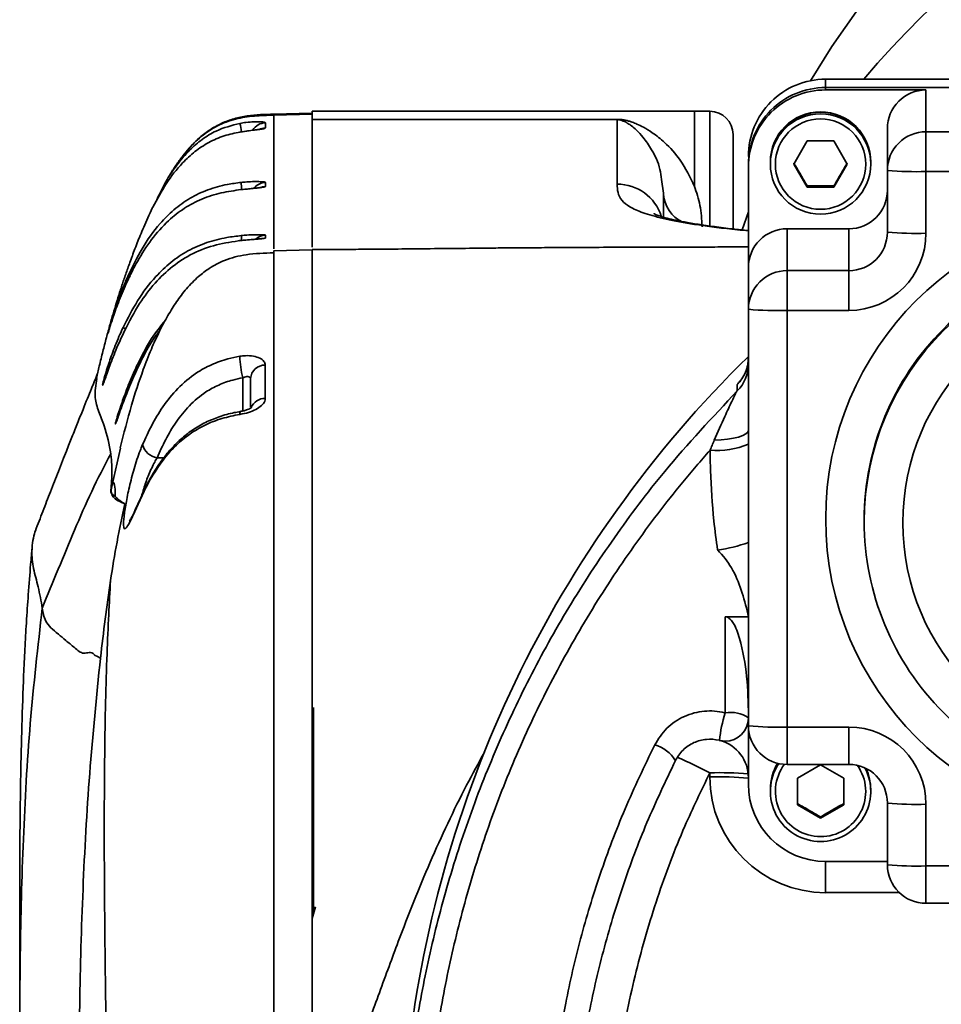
# Model space of a CAD drawing. Header units: millimetres. Extents: x -10540 to 6039, y -7467 to 6433.
# Tile 146 of 236: x -8328 to -8209, y 2178 to 2305. Entities that reach past the tile are written whole.
import ezdxf

# ---------------------------------------------------------------- set-up
doc = ezdxf.new("R2010")
doc.units = ezdxf.units.MM
doc.header["$LTSCALE"] = 8

msp = doc.modelspace()

# ---------------------------------------------------------------- linework, layer by layer
at = {"linetype": 'Continuous', "lineweight": 35}
for p, q in [((-8166.63, 2297.44), (-8223.65, 2297.44)), ((-8223.65, 2297.44), (-8223.65, 2296.36)), ((-8166.68, 2297.44), (-8223.65, 2297.44)), ((-8223.65, 2297.44), (-8223.65, 2297.44)), ((-8223.65, 2296.36), (-8223.65, 2296.05)), ((-8223.65, 2296.36), (-8143.65, 2296.36)), ((-8210.65, 2296.05), (-8223.65, 2296.05)), ((-8210.65, 2296.05), (-8210.65, 2290.63)), ((-8290.15, 2293.04), (-8295.2, 2292.91)), ((-8290.15, 2292.91), (-8295.15, 2292.78)), ((-8295.15, 2292.78), (-8295.15, 2292.78)), ((-8240.65, 2293.29), (-8290.15, 2293.29)), ((-8290.15, 2293.29), (-8290.15, 2292.23)), ((-8238.65, 2293.29), (-8240.65, 2293.29)), ((-8240.65, 2293.29), (-8240.65, 2283.56)), ((-8238.65, 2278.48), (-8238.65, 2293.29)), ((-8290.15, 2292.23), (-8250.65, 2292.23)), ((-8250.65, 2292.2), (-8290.15, 2292.2)), ((-8250.65, 2292.23), (-8250.65, 2292.2)), ((-8215.65, 2285.63), (-8215.65, 2291.05)), ((-8235.65, 2290.29), (-8235.65, 2278.14)), ((-8210.65, 2290.63), (-8210.65, 2285.48)), ((-8210.65, 2290.63), (-8156.65, 2290.63)), ((-8227.78, 2286.44), (-8226.04, 2289.44)), ((-8226.04, 2289.44), (-8222.58, 2289.44)), ((-8222.58, 2289.44), (-8220.85, 2286.44)), ((-8233.65, 2286.36), (-8233.65, 2286.06)), ((-8233.65, 2286.06), (-8233.65, 2273.06)), ((-8230.81, 2286.71), (-8230.81, 2286.68)), ((-8230.81, 2286.68), (-8230.81, 2286.46)), ((-8226.04, 2283.44), (-8227.78, 2286.44)), ((-8220.85, 2286.44), (-8222.58, 2283.44)), ((-8217.81, 2286.68), (-8217.81, 2286.71)), ((-8217.81, 2286.46), (-8217.81, 2286.68)), ((-8215.65, 2277.63), (-8215.65, 2285.63)), ((-8156.65, 2285.48), (-8210.65, 2285.48)), ((-8210.65, 2285.48), (-8210.65, 2277.48)), ((-8244.65, 2282.66), (-8244.92, 2284.44)), ((-8226.04, 2283.61), (-8226.04, 2283.44)), ((-8222.58, 2283.44), (-8226.04, 2283.44)), ((-8222.58, 2283.61), (-8222.58, 2283.44)), ((-8244.65, 2279.57), (-8244.65, 2282.66)), ((-8228.65, 2278.06), (-8220.65, 2278.06)), ((-8228.65, 2278.06), (-8228.65, 2272.64)), ((-8220.65, 2272.64), (-8220.65, 2278.06)), ((-8290.16, 2275.35), (-8295.2, 2275.22)), ((-8233.65, 2267.64), (-8233.65, 2273.06)), ((-8228.65, 2267.48), (-8228.65, 2272.64)), ((-8228.65, 2272.64), (-8220.65, 2272.64)), ((-8220.65, 2267.48), (-8220.65, 2272.64)), ((-8233.65, 2213.66), (-8233.65, 2267.64)), ((-8228.65, 2267.48), (-8228.65, 2213.51)), ((-8220.65, 2267.48), (-8228.65, 2267.48)), ((-8299.15, 2254.46), (-8299.15, 2258.76)), ((-8298.15, 2254.98), (-8298.15, 2258.66)), ((-8235.1, 2257.06), (-8235.1, 2257.87)), ((-8313.95, 2253.79), (-8313.95, 2253.78)), ((-8315.01, 2249.66), (-8316.09, 2244.91)), ((-8315.05, 2249.64), (-8315.05, 2249.65)), ((-8309.35, 2248.4), (-8310.26, 2248.4)), ((-8316.27, 2244.02), (-8316.09, 2244.91)), ((-8312.56, 2242.86), (-8313.02, 2241.83)), ((-8218.65, 2240.34), (-8218.65, 2240.13)), ((-8236.65, 2227.79), (-8233.65, 2227.79)), ((-8233.65, 2227.79), (-8233.72, 2228.18)), ((-8289.99, 2216.04), (-8290.15, 2215.44)), ((-8289.99, 2216.04), (-8289.99, 2189.29)), ((-8233.65, 2213.66), (-8233.65, 2206.09)), ((-8228.65, 2213.51), (-8220.65, 2213.51)), ((-8228.65, 2213.51), (-8228.65, 2208.66)), ((-8220.65, 2213.51), (-8220.65, 2208.66)), ((-8228.65, 2208.66), (-8228.65, 2208.67)), ((-8228.65, 2208.66), (-8220.65, 2208.66)), ((-8227.31, 2206.89), (-8224.31, 2208.62)), ((-8224.31, 2208.62), (-8221.31, 2206.89)), ((-8238.65, 2207.05), (-8238.65, 2207.59)), ((-8227.31, 2203.43), (-8227.31, 2206.89)), ((-8221.31, 2206.89), (-8221.31, 2203.43)), ((-8230.81, 2205.44), (-8230.81, 2205.4)), ((-8230.81, 2205.4), (-8230.81, 2205.18)), ((-8217.81, 2205.4), (-8217.81, 2205.44)), ((-8217.81, 2205.18), (-8217.81, 2205.4)), ((-8224.31, 2201.7), (-8227.31, 2203.43)), ((-8221.31, 2203.43), (-8224.31, 2201.7)), ((-8215.65, 2195.67), (-8215.65, 2203.67)), ((-8210.65, 2203.51), (-8210.65, 2195.52)), ((-8224.31, 2201.86), (-8224.31, 2201.7)), ((-8223.65, 2196.1), (-8215.65, 2196.1)), ((-8223.65, 2196.1), (-8223.65, 2192.06)), ((-8210.65, 2195.52), (-8156.65, 2195.52)), ((-8210.65, 2195.52), (-8210.65, 2190.67)), ((-8214.11, 2192.06), (-8223.65, 2192.06)), ((-8210.65, 2190.67), (-8156.65, 2190.67)), ((-8210.65, 2190.67), (-8210.65, 2190.67)), ((-8289.75, 2190.21), (-8290.15, 2188.69))]:
    msp.add_line(p, q, dxfattribs=at)
at = {"linetype": 'Continuous', "lineweight": 35, "flags": 128}
for points in [[(-8219.38, 2306.61), (-8222.85, 2301.66), (-8225.61, 2297.24)], [(-8296.22, 2283.53), (-8296.6, 2283.48), (-8296.92, 2283.38)], [(-8233.65, 2280.28), (-8233.66, 2280.26), (-8234.48, 2277.93)], [(-8296.22, 2276.86), (-8296.6, 2276.82), (-8296.65, 2276.8)], [(-8299.54, 2254.01), (-8299.53, 2254.22), (-8299.51, 2254.34), (-8299.48, 2254.39), (-8299.48, 2254.39)], [(-8233.65, 2251.94), (-8233.74, 2251.71), (-8233.98, 2251.48), (-8234.38, 2251.27), (-8234.92, 2251.08), (-8235.59, 2250.92), (-8236.35, 2250.8), (-8237.19, 2250.71), (-8238.08, 2250.66)], [(-8312.56, 2242.86), (-8312.56, 2242.84), (-8312.6, 2242.65)], [(-8317.6, 2222.45), (-8317.98, 2222.64), (-8318.36, 2222.84)]]:
    msp.add_lwpolyline(points, dxfattribs=at)
at = {"linetype": 'Continuous', "lineweight": 35}
for centre, radius in [((-8224.31, 2286.46), 6.5), ((-8224.31, 2286.44), 5.85), ((-8183.65, 2240.48), 39.99), ((-8183.65, 2239.98), 30)]:
    msp.add_circle(centre, radius, dxfattribs=at)
for centre, radius, start, end in [((-8129.78, 2222.49), 116.31, 96.9057, 139.8785), ((-8223.66, 2287.44), 10, 89.9864, 179.9864), ((-8223.66, 2286.36), 10, 89.9864, 179.9864), ((-8223.66, 2286.05), 10, 89.9864, 179.9864), ((-8210.65, 2291.05), 5, 89.9864, 179.9864), ((-8238.65, 2290.29), 3, 0, 90), ((-8224.31, 2286.71), 6.5, 89.988, 179.9848), ((-8224.31, 2286.68), 6.5, 0.0199, 179.9801), ((-8224.31, 2286.68), 6.5, 89.988, 179.9848), ((-8224.31, 2286.71), 6.5, 0.011, 90.0162), ((-8224.31, 2286.68), 6.5, 0.011, 90.0162), ((-8245.57, 2300.86), 54.72, 189.62, 190.772), ((-8296.15, 2289.8), 2, 92.0357, 148.1919), ((-8296.15, 2289.13), 2.01, 92.0269, 117.5078), ((-8210.65, 2285.63), 5, 89.9864, 179.9864), ((-8211.9, 2326.16), 40.7, 264.7115, 271.7584), ((-8239.21, 2289.94), 60.45, 185.5726, 186.4281), ((-8296.15, 2282.06), 2, 91.7978, 141.2954), ((-8250.65, 2277.85), 6, 17.7988, 90.0498), ((-8240.36, 2282.82), 4.3, 182.1549, 245.0822), ((-8220.65, 2283.06), 5, 269.9864, 359.9864), ((-8260.28, 2280.55), 39.22, 184.9194, 185.8466), ((-8296.15, 2275.23), 2, 91.7817, 131.1336), ((-8228.65, 2273.06), 5, 89.9864, 179.9864), ((-8220.65, 2277.63), 5, 269.9864, 359.9864), ((-8220.65, 2277.48), 10, 269.9864, 359.9864), ((-8211.9, 2318.16), 40.7, 264.7115, 271.7584), ((-8183.66, 2240.33), 34.99, 89.9859, 179.9868), ((-8183.65, 2240.11), 35, 0.0216, 179.9784), ((-8313.14, 2273.19), 1.48, 234.2822, 246.8524), ((-8228.65, 2267.64), 5, 89.9864, 179.9864), ((-8229.9, 2308.16), 40.7, 264.7115, 271.7584), ((-8313.69, 2266.62), 1.65, 233.8597, 245.3789), ((-8286.13, 2262.08), 13.44, 182.3027, 194.3205), ((-8128.75, 2154.45), 149.9, 134.4328, 174.269), ((-8238.65, 2260.58), 5, 315.1918, 359.9977), ((-8312.22, 2261.15), 1.14, 232.7313, 243.8187), ((-8296.29, 2258.53), 1.87, 88.5973, 175.8821), ((-8296.29, 2254.16), 1.93, 88.5557, 157.5059), ((-8309.9, 2250.69), 2.32, 194.8206, 260.9861), ((-8237.72, 2259.45), 10.13, 264.8459, 293.6913), ((-8183.66, 2240.14), 34.99, 180.0132, 270.0141), ((-8240.34, 2256.17), 19.91, 277.7862, 289.6299), ((-8221.31, 2210.25), 16.16, 161.647, 174.5822), ((-8235.94, 2211.44), 3.97, 54.8183, 100.3613), ((-8236.65, 2214.68), 3, 270, 0), ((-8228.65, 2213.66), 5, 180, 270), ((-8229.9, 2254.19), 40.7, 264.7115, 271.7584), ((-8220.65, 2203.51), 10, 0.0136, 90.0136), ((-8247, 2206.85), 4.51, 30.6696, 74.5479), ((-8236.65, 2214.68), 3, 255.4188, 270), ((-8238.65, 2206.94), 5, 0.009, 74.1544), ((-8272.24, 2143.09), 72.71, 62.4927, 66.1266), ((-8224.32, 2205.4), 6.49, 148.3869, 179.999), ((-8224.32, 2205.4), 6.49, 148.387, 179.9988), ((-8224.32, 2205.44), 6.49, 148.6638, 179.9989), ((-8224.31, 2205.18), 6.5, 146.3343, 270.0239), ((-8224.31, 2205.16), 5.85, 143.0227, 270.0232), ((-8224.31, 2205.16), 5.85, 269.9753, 35.3515), ((-8224.31, 2205.18), 6.5, 269.9787, 27.7989), ((-8220.65, 2203.67), 5, 0.0136, 90.0136), ((-8224.31, 2205.4), 6.49, 0.0003, 24.8883), ((-8224.31, 2205.4), 6.49, 0.0005, 24.8881), ((-8224.31, 2205.44), 6.49, 0.0005, 24.4989), ((-8237.49, 2159.87), 47.73, 85.4182, 91.3943), ((-8237.4, 2166.37), 40.7, 84.7115, 91.7584), ((-8223.66, 2207.05), 15, 180.0136, 270.0136), ((-8223.66, 2206.1), 10, 180.0136, 270.0136), ((-8211.9, 2244.19), 40.7, 264.7115, 271.7584), ((-8210.65, 2195.67), 5, 180, 270), ((-8211.9, 2236.2), 40.7, 264.7115, 271.7584)]:
    msp.add_arc(centre, radius, start, end, dxfattribs=at)
for points, knots in [([(-8307.06, 2287.29), (-8306.82, 2287.62), (-8306.08, 2288.62), (-8304.58, 2290.06), (-8302.5, 2291.47), (-8300.13, 2292.35), (-8297.65, 2292.72), (-8295.99, 2292.76), (-8295.15, 2292.78)], [0, 0, 0, 0, 0.088651, 0.27093, 0.453098, 0.635248, 0.817542, 1, 1, 1, 1]), ([(-8295.15, 2292.91), (-8296.3, 2292.88), (-8298.04, 2292.83), (-8300.3, 2292.36), (-8301.95, 2291.75), (-8303.45, 2290.9), (-8305.26, 2289.51), (-8306.32, 2288.24), (-8307.03, 2287.38)], [0, 0, 0, 0, 0.228345, 0.344039, 0.462783, 0.58763, 0.720255, 1, 1, 1, 1]), ([(-8295.15, 2292.78), (-8295.15, 2292.71), (-8295.15, 2292.55), (-8295.15, 2292.16), (-8295.15, 2291.68), (-8295.15, 2291.08), (-8295.15, 2290.39), (-8295.15, 2289.62), (-8295.15, 2288.78), (-8295.15, 2287.88), (-8295.15, 2286.94), (-8295.15, 2285.91), (-8295.15, 2284.82), (-8295.15, 2283.67), (-8295.15, 2282.52), (-8295.15, 2281.38), (-8295.15, 2280.13), (-8295.15, 2278.82), (-8295.15, 2277.49), (-8295.15, 2276.34), (-8295.15, 2275.71), (-8295.15, 2275.45)], [0, 0, 0, 0, 0.013767, 0.031466, 0.053158, 0.078853, 0.108521, 0.142095, 0.179471, 0.220517, 0.265076, 0.312966, 0.37031, 0.431273, 0.495532, 0.562743, 0.632555, 0.727308, 0.825088, 0.925085, 1, 1, 1, 1]), ([(-8290.15, 2292.91), (-8290.15, 2292.73), (-8290.15, 2292.35), (-8290.15, 2291.6), (-8290.15, 2290.86), (-8290.15, 2290.11), (-8290.15, 2289.4), (-8290.15, 2288.56), (-8290.15, 2287.62), (-8290.15, 2286.59), (-8290.15, 2285.03), (-8290.15, 2283.05), (-8290.15, 2280.64), (-8290.15, 2278.41), (-8290.15, 2276.7), (-8290.15, 2275.91), (-8290.15, 2275.67)], [0, 0, 0, 0, 0.031584, 0.063246, 0.097197, 0.128369, 0.160145, 0.191876, 0.241659, 0.291375, 0.340758, 0.475091, 0.610391, 0.770464, 0.930474, 1, 1, 1, 1]), ([(-8310.47, 2281.45), (-8310.05, 2282.37), (-8309.27, 2284.07), (-8307.74, 2286.34), (-8306.17, 2288.2), (-8304.45, 2289.68), (-8302.32, 2291), (-8300.58, 2291.45), (-8299.52, 2291.72)], [0, 0, 0, 0, 0.192681, 0.358559, 0.524163, 0.656622, 0.792635, 1, 1, 1, 1]), ([(-8299.52, 2291.72), (-8299.26, 2291.76), (-8298.64, 2291.87), (-8297.71, 2291.93), (-8296.88, 2291.93), (-8296.33, 2291.88), (-8296.26, 2291.82), (-8296.23, 2291.8)], [0, 0, 0, 0, 0.158822, 0.379421, 0.591069, 0.796782, 1, 1, 1, 1]), ([(-8296.22, 2291.13), (-8296.24, 2291.11), (-8296.28, 2291.06), (-8296.65, 2290.98), (-8297.38, 2290.88), (-8298.37, 2290.76), (-8299.11, 2290.65), (-8299.48, 2290.59)], [0, 0, 0, 0, 0.1330403, 0.3395042, 0.5504061, 0.7701639, 1, 1, 1, 1]), ([(-8296.23, 2291.8), (-8296.23, 2291.69), (-8296.23, 2291.47), (-8296.22, 2291.24), (-8296.22, 2291.13)], [0, 0, 0, 0, 0.499057, 1, 1, 1, 1]), ([(-8290.15, 2292.2), (-8290.15, 2290.83), (-8290.15, 2288.09), (-8290.15, 2284.19), (-8290.15, 2280.61), (-8290.15, 2277.66), (-8290.15, 2276.26), (-8290.15, 2275.67)], [0, 0, 0, 0, 0.185168, 0.370339, 0.601348, 0.832358, 1, 1, 1, 1]), ([(-8250.65, 2292.23), (-8250.62, 2292.23), (-8250.5, 2292.23), (-8250.29, 2292.22), (-8249.94, 2292.19), (-8249.57, 2292.12), (-8249.13, 2292.01), (-8248.64, 2291.85), (-8247.99, 2291.59), (-8247.11, 2291.16), (-8245.9, 2290.41), (-8244.26, 2289.08), (-8242.28, 2286.93), (-8241.22, 2284.74), (-8240.65, 2283.56)], [0, 0, 0, 0, 0.003073, 0.010371, 0.019445, 0.041945, 0.063756, 0.095889, 0.143837, 0.215858, 0.32408, 0.48553, 0.72252, 1, 1, 1, 1]), ([(-8250.65, 2283.85), (-8250.65, 2285.08), (-8250.65, 2287.54), (-8250.65, 2290.68), (-8250.65, 2292.16), (-8250.65, 2292.2)], [0, 0, 0, 0, 0.492825, 0.985699, 1, 1, 1, 1]), ([(-8244.92, 2284.44), (-8244.97, 2284.88), (-8245.14, 2286.39), (-8246.08, 2288.18), (-8247.16, 2289.8), (-8248.06, 2290.77), (-8248.72, 2291.34), (-8249.2, 2291.68), (-8249.55, 2291.88), (-8249.82, 2292.01), (-8250.06, 2292.1), (-8250.25, 2292.16), (-8250.43, 2292.19), (-8250.53, 2292.2), (-8250.6, 2292.2), (-8250.63, 2292.2), (-8250.65, 2292.2)], [0, 0, 0, 0, 0.113409, 0.382605, 0.589309, 0.73011, 0.824185, 0.886368, 0.927289, 0.954198, 0.971896, 0.988817, 0.99463, 0.997053, 0.998531, 1, 1, 1, 1]), ([(-8299.48, 2290.59), (-8300.18, 2290.45), (-8301.6, 2290.16), (-8303.59, 2289.29), (-8305.4, 2288.09), (-8307.29, 2286.34), (-8309.16, 2283.93), (-8310.25, 2281.91), (-8310.8, 2280.88)], [0, 0, 0, 0, 0.13753, 0.278754, 0.415621, 0.556225, 0.77552, 1, 1, 1, 1]), ([(-8296.86, 2290.98), (-8296.86, 2290.98), (-8296.85, 2290.98), (-8296.92, 2290.96), (-8297.14, 2290.92), (-8297.6, 2290.86), (-8298.33, 2290.77), (-8299.03, 2290.67), (-8299.45, 2290.6), (-8299.55, 2290.58)], [0, 0, 0, 0, 0.019542, 0.1052, 0.234265, 0.410601, 0.650284, 0.914041, 1, 1, 1, 1]), ([(-8307.06, 2287.36), (-8307.35, 2286.95), (-8307.97, 2286.09), (-8308.49, 2285.25), (-8308.74, 2284.79), (-8308.75, 2284.79)], [0, 0, 0, 0, 0.473968, 0.996423, 1, 1, 1, 1]), ([(-8227.78, 2286.6), (-8227.47, 2286.07), (-8226.89, 2285.08), (-8226.31, 2284.07), (-8226.04, 2283.61)], [0, 0, 0, 0, 0.534696, 1, 1, 1, 1]), ([(-8222.58, 2283.61), (-8222.27, 2284.15), (-8221.69, 2285.16), (-8221.12, 2286.14), (-8220.85, 2286.6)], [0, 0, 0, 0, 0.534696, 1, 1, 1, 1]), ([(-8314.01, 2271.99), (-8313.44, 2273.17), (-8312.29, 2275.55), (-8310.26, 2278.42), (-8308.11, 2280.58), (-8306.03, 2282.08), (-8303.68, 2283.18), (-8301.43, 2283.8), (-8299.97, 2283.99), (-8299.37, 2284.07)], [0, 0, 0, 0, 0.196411, 0.396541, 0.522705, 0.652093, 0.779076, 0.909993, 1, 1, 1, 1]), ([(-8296.76, 2283.41), (-8296.76, 2283.41), (-8296.75, 2283.42), (-8296.82, 2283.4), (-8297.03, 2283.37), (-8297.49, 2283.32), (-8298.21, 2283.25), (-8298.92, 2283.19), (-8299.33, 2283.14), (-8299.44, 2283.13)], [0, 0, 0, 0, 0.017043, 0.101751, 0.232698, 0.417981, 0.656775, 0.914265, 1, 1, 1, 1]), ([(-8299.37, 2284.07), (-8299.13, 2284.09), (-8298.54, 2284.15), (-8297.65, 2284.18), (-8296.85, 2284.17), (-8296.32, 2284.13), (-8296.25, 2284.09), (-8296.22, 2284.06)], [0, 0, 0, 0, 0.150037, 0.368388, 0.581564, 0.791468, 1, 1, 1, 1]), ([(-8296.22, 2283.53), (-8296.23, 2283.51), (-8296.27, 2283.48), (-8296.64, 2283.41), (-8297.35, 2283.33), (-8298.3, 2283.24), (-8299.01, 2283.17), (-8299.37, 2283.13)], [0, 0, 0, 0, 0.135979, 0.345787, 0.558343, 0.776163, 1, 1, 1, 1]), ([(-8296.22, 2284.06), (-8296.22, 2283.97), (-8296.22, 2283.79), (-8296.22, 2283.62), (-8296.22, 2283.53)], [0, 0, 0, 0, 0.499862, 1, 1, 1, 1]), ([(-8233.65, 2277.8), (-8234.61, 2277.89), (-8237.56, 2278.18), (-8241.3, 2278.71), (-8244.88, 2279.4), (-8247.42, 2280.13), (-8249.13, 2280.9), (-8250.18, 2281.77), (-8250.62, 2282.74), (-8250.64, 2283.48), (-8250.65, 2283.85)], [0, 0, 0, 0, 0.060801, 0.186159, 0.311956, 0.438182, 0.564494, 0.690286, 0.845131, 1, 1, 1, 1]), ([(-8240.65, 2283.56), (-8240.38, 2282.76), (-8239.82, 2281.16), (-8239.71, 2279.28), (-8239.65, 2278.33)], [0, 0, 0, 0, 0.497937, 1, 1, 1, 1]), ([(-8226.04, 2283.61), (-8225.86, 2283.61), (-8225.12, 2283.61), (-8223.93, 2283.62), (-8222.97, 2283.61), (-8222.58, 2283.61)], [0, 0, 0, 0, 0.1590141, 0.6578376, 1, 1, 1, 1]), ([(-8299.37, 2283.13), (-8300.23, 2283.02), (-8301.97, 2282.78), (-8304.46, 2281.98), (-8306.78, 2280.77), (-8309, 2279.02), (-8311.05, 2276.7), (-8312.72, 2274.11), (-8313.6, 2272.35), (-8313.97, 2271.59)], [0, 0, 0, 0, 0.133096, 0.26879, 0.397764, 0.530854, 0.698489, 0.870635, 1, 1, 1, 1]), ([(-8310.8, 2280.88), (-8310.83, 2280.83), (-8311.03, 2280.42), (-8311.46, 2279.48), (-8312.18, 2277.86), (-8312.9, 2276.08), (-8313.6, 2274.23), (-8314.17, 2272.62), (-8314.62, 2271.33), (-8315.09, 2269.88), (-8315.53, 2268.48), (-8315.93, 2267.15), (-8316.38, 2265.59), (-8316.85, 2263.87), (-8317.3, 2262.11), (-8317.71, 2260.46), (-8317.99, 2259.21), (-8318.11, 2258.67)], [0, 0, 0, 0, 0.005883, 0.041808, 0.07581, 0.143911, 0.219925, 0.304355, 0.400758, 0.490866, 0.571849, 0.642023, 0.700184, 0.771709, 0.850792, 0.935107, 1, 1, 1, 1]), ([(-8233.65, 2277.82), (-8234.33, 2277.9), (-8235.93, 2278.06), (-8238.1, 2278.34), (-8240.21, 2278.64), (-8241.98, 2278.94), (-8243.4, 2279.23), (-8244.48, 2279.5), (-8245.27, 2279.75), (-8245.73, 2279.93), (-8245.91, 2280.03), (-8245.88, 2280.01), (-8245.87, 2280)], [0, 0, 0, 0, 0.085712, 0.200785, 0.315832, 0.429673, 0.540897, 0.64884, 0.758712, 0.869467, 0.980714, 1, 1, 1, 1]), ([(-8314.66, 2265.28), (-8314.06, 2266.45), (-8312.88, 2268.79), (-8310.76, 2271.62), (-8308.52, 2273.76), (-8306.3, 2275.27), (-8303.83, 2276.33), (-8301.49, 2276.93), (-8299.98, 2277.11), (-8299.35, 2277.18)], [0, 0, 0, 0, 0.192639, 0.384794, 0.515587, 0.646227, 0.776954, 0.90787, 1, 1, 1, 1]), ([(-8299.35, 2277.18), (-8299.12, 2277.21), (-8298.53, 2277.26), (-8297.64, 2277.3), (-8296.85, 2277.3), (-8296.32, 2277.28), (-8296.25, 2277.25), (-8296.22, 2277.23)], [0, 0, 0, 0, 0.1487845, 0.3670653, 0.5804688, 0.7908384, 1, 1, 1, 1]), ([(-8296.22, 2277.23), (-8296.22, 2277.17), (-8296.22, 2277.05), (-8296.22, 2276.93), (-8296.22, 2276.86)], [0, 0, 0, 0, 0.500119, 1, 1, 1, 1]), ([(-8299.36, 2276.54), (-8300.43, 2276.39), (-8302.58, 2276.09), (-8305.63, 2274.98), (-8308.31, 2273.25), (-8310.63, 2271.02), (-8312.73, 2268.22), (-8313.86, 2266.05), (-8314.47, 2264.86)], [0, 0, 0, 0, 0.1618107, 0.3230994, 0.4792431, 0.6356732, 0.8005517, 1, 1, 1, 1]), ([(-8296.64, 2276.79), (-8296.64, 2276.79), (-8296.65, 2276.79), (-8296.77, 2276.77), (-8297.09, 2276.74), (-8297.68, 2276.69), (-8298.53, 2276.62), (-8299.21, 2276.56), (-8299.58, 2276.52), (-8299.61, 2276.52)], [0, 0, 0, 0, 0.043781, 0.13776, 0.288527, 0.49302, 0.725297, 0.971199, 1, 1, 1, 1]), ([(-8296.22, 2276.86), (-8296.23, 2276.85), (-8296.27, 2276.83), (-8296.64, 2276.78), (-8297.35, 2276.72), (-8298.29, 2276.64), (-8299, 2276.58), (-8299.36, 2276.54)], [0, 0, 0, 0, 0.137563, 0.347373, 0.559715, 0.777039, 1, 1, 1, 1]), ([(-8295.15, 2274.94), (-8296.35, 2274.91), (-8298.52, 2274.85), (-8301.36, 2274.13), (-8303.4, 2273.06), (-8305.04, 2271.8), (-8306.46, 2270.35), (-8307.76, 2268.63), (-8308.94, 2266.72), (-8310.03, 2264.66), (-8311.09, 2262.33), (-8312.33, 2259.13), (-8313.71, 2254.94), (-8314.57, 2251.52), (-8315.04, 2249.67)], [0, 0, 0, 0, 0.090509, 0.164228, 0.220587, 0.26448, 0.320821, 0.375338, 0.429505, 0.492598, 0.567891, 0.656202, 0.813404, 1, 1, 1, 1]), ([(-8295.15, 2275.07), (-8295.15, 2275.14), (-8295.15, 2275.25), (-8295.15, 2274.94), (-8295.15, 2274.84)], [0, 0, 0, 0, 0.670327, 1, 1, 1, 1]), ([(-8295.15, 2274.84), (-8295.15, 2274.6), (-8295.15, 2274.05), (-8295.15, 2271.79), (-8295.15, 2268.33), (-8295.15, 2263.71), (-8295.15, 2258.03), (-8295.15, 2251.34), (-8295.15, 2243.7), (-8295.15, 2235.21), (-8295.15, 2225.95), (-8295.15, 2216.03), (-8295.15, 2205.55), (-8295.15, 2194.61), (-8295.15, 2183.35), (-8295.15, 2171.87), (-8295.15, 2164.17), (-8295.15, 2160.32)], [0, 0, 0, 0, 0.052382, 0.120069, 0.187756, 0.255443, 0.32313, 0.390817, 0.458504, 0.526191, 0.593878, 0.661565, 0.729252, 0.796939, 0.864626, 0.932313, 1, 1, 1, 1]), ([(-8233.65, 2275.71), (-8234.07, 2275.71), (-8235.52, 2275.71), (-8238.07, 2275.7), (-8241.51, 2275.69), (-8245.56, 2275.68), (-8250.02, 2275.67), (-8254.34, 2275.65), (-8258.03, 2275.63), (-8261.05, 2275.61), (-8263.79, 2275.59), (-8266.65, 2275.57), (-8270, 2275.53), (-8273.91, 2275.49), (-8277.88, 2275.45), (-8281.45, 2275.42), (-8284.45, 2275.4), (-8286.86, 2275.38), (-8288.74, 2275.37), (-8289.78, 2275.36), (-8290.15, 2275.36)], [0, 0, 0, 0, 0.022121, 0.076249, 0.133678, 0.203802, 0.290031, 0.369338, 0.431208, 0.484179, 0.528601, 0.575433, 0.636151, 0.707296, 0.784537, 0.849036, 0.898563, 0.944565, 0.980044, 1, 1, 1, 1]), ([(-8290.15, 2275.28), (-8290.15, 2275.3), (-8290.15, 2275.4), (-8290.15, 2274.83), (-8290.15, 2273.53), (-8290.15, 2271.41), (-8290.15, 2268.55), (-8290.15, 2264.92), (-8290.15, 2260.53), (-8290.15, 2255.44), (-8290.15, 2249.76), (-8290.15, 2243.48), (-8290.15, 2236.56), (-8290.15, 2229.13), (-8290.15, 2221.31), (-8290.15, 2213.1), (-8290.15, 2204.46), (-8290.15, 2195.74), (-8290.15, 2187.11), (-8290.15, 2178.59), (-8290.15, 2169.91), (-8290.15, 2164.05), (-8290.15, 2161.12)], [0, 0, 0, 0, 0.0156503, 0.0662585, 0.1182475, 0.1702369, 0.2225049, 0.2747728, 0.328568, 0.382363, 0.4344832, 0.4866034, 0.5402459, 0.5938881, 0.6458524, 0.6978171, 0.7512903, 0.8047647, 0.8530036, 0.9012451, 0.9506318, 1, 1, 1, 1]), ([(-8290.15, 2275.2), (-8290.15, 2275.24), (-8290.15, 2275.34), (-8290.15, 2274.24), (-8290.15, 2271.95), (-8290.15, 2268.45), (-8290.15, 2263.83), (-8290.15, 2258.14), (-8290.15, 2251.44), (-8290.15, 2243.8), (-8290.15, 2235.3), (-8290.15, 2226.03), (-8290.15, 2216.09), (-8290.15, 2205.6), (-8290.15, 2194.65), (-8290.15, 2183.37), (-8290.15, 2171.88), (-8290.15, 2164.17), (-8290.15, 2160.32)], [0, 0, 0, 0, 0.029739, 0.094423, 0.159107, 0.223791, 0.288475, 0.353159, 0.417843, 0.482527, 0.547211, 0.611895, 0.67658, 0.741264, 0.805948, 0.870632, 0.935316, 1, 1, 1, 1]), ([(-8316.36, 2265.48), (-8316.24, 2265.9), (-8315.98, 2266.77), (-8315.31, 2268.77), (-8314.62, 2270.6), (-8314.14, 2271.68), (-8314.01, 2271.99)], [0, 0, 0, 0, 0.267627, 0.563115, 0.876129, 1, 1, 1, 1]), ([(-8313.97, 2271.59), (-8314.35, 2270.74), (-8315.09, 2269.06), (-8315.88, 2266.88), (-8316.31, 2265.55), (-8316.4, 2265.26), (-8316.41, 2265.22)], [0, 0, 0, 0, 0.32964, 0.654689, 0.955093, 1, 1, 1, 1]), ([(-8312.91, 2260.25), (-8312.31, 2261.47), (-8311.27, 2263.6), (-8309.79, 2265.45), (-8309.17, 2266.24)], [0, 0, 0, 0, 0.575145, 1, 1, 1, 1]), ([(-8316.81, 2259.14), (-8316.88, 2258.95), (-8317.13, 2258.25), (-8317.31, 2257.75), (-8317.35, 2257.78), (-8317.13, 2258.61), (-8316.7, 2260.09), (-8316.02, 2262.09), (-8315.29, 2263.91), (-8314.8, 2264.98), (-8314.66, 2265.28)], [0, 0, 0, 0, 0.057711, 0.205413, 0.347535, 0.488292, 0.631282, 0.779952, 0.937923, 1, 1, 1, 1]), ([(-8314.47, 2264.86), (-8314.86, 2264.02), (-8315.63, 2262.35), (-8316.41, 2260.27), (-8316.7, 2259.45), (-8316.81, 2259.14)], [0, 0, 0, 0, 0.389971, 0.774509, 1, 1, 1, 1]), ([(-8316.41, 2265.22), (-8316.49, 2264.97), (-8316.66, 2264.42), (-8316.63, 2264.56), (-8316.52, 2264.96), (-8316.37, 2265.46), (-8316.36, 2265.48)], [0, 0, 0, 0, 0.297483, 0.63965, 0.979801, 1, 1, 1, 1]), ([(-8316.41, 2265.22), (-8316.46, 2265.08), (-8316.54, 2264.81), (-8316.6, 2264.63), (-8316.6, 2264.64), (-8316.59, 2264.64)], [0, 0, 0, 0, 0.443351, 0.853264, 1, 1, 1, 1]), ([(-8309.84, 2264.97), (-8310.13, 2264.6), (-8311.36, 2263.02), (-8312.22, 2261.2), (-8312.88, 2259.8)], [0, 0, 0, 0, 0.233545, 1, 1, 1, 1]), ([(-8312.14, 2250.1), (-8311.76, 2250.93), (-8311.01, 2252.6), (-8309.53, 2255.07), (-8307.66, 2257.41), (-8305.5, 2259.26), (-8303.24, 2260.49), (-8301.33, 2261.18), (-8300.07, 2261.44), (-8299.56, 2261.54)], [0, 0, 0, 0, 0.16361, 0.327074, 0.503814, 0.679892, 0.799325, 0.918769, 1, 1, 1, 1]), ([(-8299.56, 2261.54), (-8299.31, 2261.57), (-8298.69, 2261.66), (-8297.76, 2261.59), (-8296.93, 2261.32), (-8296.35, 2260.91), (-8296.28, 2260.56), (-8296.25, 2260.39)], [0, 0, 0, 0, 0.154473, 0.374228, 0.587345, 0.795411, 1, 1, 1, 1]), ([(-8317.96, 2259.33), (-8318.22, 2258.68), (-8318.82, 2257.23), (-8319.68, 2255.1), (-8320.53, 2252.99), (-8321.24, 2251.21), (-8322.04, 2249.17), (-8322.97, 2246.81), (-8324.04, 2244.1), (-8325.05, 2241.48), (-8325.71, 2239.77), (-8326.03, 2238.93)], [0, 0, 0, 0, 0.154653, 0.347918, 0.4623, 0.561121, 0.644767, 0.749403, 0.838939, 0.92119, 1, 1, 1, 1]), ([(-8316.81, 2259.14), (-8316.87, 2258.99), (-8317.01, 2258.59), (-8317.12, 2258.27), (-8317.2, 2258.07), (-8317.19, 2258.09), (-8317.19, 2258.09)], [0, 0, 0, 0, 0.259668, 0.665026, 0.921116, 1, 1, 1, 1]), ([(-8312.88, 2259.8), (-8313.25, 2258.96), (-8313.99, 2257.29), (-8314.78, 2255.18), (-8315.09, 2254.32), (-8315.21, 2253.97)], [0, 0, 0, 0, 0.3763262, 0.7479232, 1, 1, 1, 1]), ([(-8314.28, 2257.02), (-8314.28, 2257.03), (-8314.03, 2257.73), (-8313.54, 2258.88), (-8313.05, 2259.95), (-8312.91, 2260.25)], [0, 0, 0, 0, 0.008777, 0.720215, 1, 1, 1, 1]), ([(-8296.25, 2260.39), (-8296.25, 2259.72), (-8296.24, 2258.35), (-8296.24, 2256.85), (-8296.24, 2256.08)], [0, 0, 0, 0, 0.491016, 1, 1, 1, 1]), ([(-8318.06, 2258.66), (-8318.2, 2257.84), (-8318.44, 2256.41), (-8317.87, 2254.36), (-8316.81, 2251.94), (-8316.48, 2250.12), (-8316.26, 2248.91)], [0, 0, 0, 0, 0.25381, 0.440356, 0.626907, 1, 1, 1, 1]), ([(-8299.15, 2258.76), (-8299.59, 2258.67), (-8300.67, 2258.45), (-8302.3, 2257.86), (-8304.26, 2256.8), (-8306.15, 2255.17), (-8307.84, 2253.04), (-8309.19, 2250.77), (-8309.9, 2249.19), (-8310.26, 2248.4)], [0, 0, 0, 0, 0.078554, 0.191941, 0.305316, 0.47991, 0.655244, 0.827541, 1, 1, 1, 1]), ([(-8298.15, 2258.66), (-8298.16, 2258.71), (-8298.19, 2258.8), (-8298.36, 2258.9), (-8298.62, 2258.92), (-8298.9, 2258.87), (-8299.08, 2258.79), (-8299.15, 2258.76)], [0, 0, 0, 0, 0.2043116, 0.4111843, 0.6231715, 0.8437229, 1, 1, 1, 1]), ([(-8234.68, 2258.39), (-8234.7, 2258.37), (-8234.81, 2258.25), (-8235.02, 2258.01), (-8235.07, 2257.93), (-8235.1, 2257.87)], [0, 0, 0, 0, 0.080813, 0.37355, 1, 1, 1, 1]), ([(-8315.21, 2253.97), (-8315.26, 2253.83), (-8315.49, 2253.19), (-8315.65, 2252.74), (-8315.68, 2252.77), (-8315.45, 2253.6), (-8315, 2255.05), (-8314.52, 2256.36), (-8314.28, 2257.02)], [0, 0, 0, 0, 0.055862, 0.249662, 0.435867, 0.620082, 0.80736, 1, 1, 1, 1]), ([(-8276.37, 2123.23), (-8276.58, 2124.54), (-8277, 2127.16), (-8277.62, 2131.89), (-8278.15, 2137.28), (-8278.54, 2143.29), (-8278.7, 2149.79), (-8278.58, 2156.73), (-8278.1, 2164.1), (-8277.17, 2172.32), (-8275.63, 2181.28), (-8273.33, 2190.95), (-8270.31, 2200.69), (-8266.57, 2210.38), (-8262.13, 2219.86), (-8256.99, 2229.13), (-8251.12, 2238.09), (-8243.98, 2247.58), (-8238.31, 2253.64), (-8235.1, 2257.06)], [0, 0, 0, 0, 0.049559, 0.099109, 0.150328, 0.201546, 0.251507, 0.301475, 0.353042, 0.404619, 0.466811, 0.529016, 0.592942, 0.656874, 0.720792, 0.784712, 0.850026, 0.915341, 1, 1, 1, 1]), ([(-8238.08, 2250.66), (-8237.63, 2251.7), (-8236.85, 2253.45), (-8235.93, 2255.45), (-8235.42, 2256.5), (-8235.19, 2256.94), (-8235.13, 2257.03), (-8235.1, 2257.06)], [0, 0, 0, 0, 0.424936, 0.717389, 0.87451, 0.953776, 1, 1, 1, 1]), ([(-8296.24, 2256.08), (-8296.26, 2255.96), (-8296.3, 2255.64), (-8296.69, 2255.13), (-8297.43, 2254.63), (-8298.42, 2254.23), (-8299.16, 2254.09), (-8299.54, 2254.01)], [0, 0, 0, 0, 0.130325, 0.338455, 0.552615, 0.772413, 1, 1, 1, 1]), ([(-8299.48, 2254.37), (-8299.74, 2254.33), (-8300.67, 2254.19), (-8302.19, 2253.75), (-8304.03, 2253.01), (-8305.71, 2252.01), (-8307.26, 2250.79), (-8308.66, 2249.36), (-8309.95, 2247.7), (-8311.15, 2245.76), (-8312.02, 2244.11), (-8312.43, 2243.1), (-8312.54, 2242.85)], [0, 0, 0, 0, 0.040348, 0.145309, 0.244954, 0.350643, 0.454965, 0.563896, 0.679197, 0.807742, 0.952633, 1, 1, 1, 1]), ([(-8298.01, 2254.93), (-8298.01, 2254.93), (-8298, 2254.95), (-8298.07, 2254.88), (-8298.25, 2254.77), (-8298.56, 2254.62), (-8299, 2254.48), (-8299.32, 2254.42), (-8299.48, 2254.39)], [0, 0, 0, 0, 0.05485, 0.207071, 0.357874, 0.554179, 0.767211, 1, 1, 1, 1]), ([(-8315.21, 2253.97), (-8315.25, 2253.87), (-8315.37, 2253.52), (-8315.47, 2253.23), (-8315.55, 2253.02), (-8315.55, 2253.04), (-8315.55, 2253.04)], [0, 0, 0, 0, 0.1898985, 0.6277921, 0.9084804, 1, 1, 1, 1]), ([(-8299.54, 2254.01), (-8300.32, 2253.86), (-8301.88, 2253.54), (-8304.08, 2252.68), (-8306.06, 2251.5), (-8308.07, 2249.84), (-8309.93, 2247.62), (-8311.47, 2245.09), (-8312.25, 2243.4), (-8312.6, 2242.65)], [0, 0, 0, 0, 0.122372, 0.244604, 0.36696, 0.489448, 0.672099, 0.855248, 1, 1, 1, 1]), ([(-8238.63, 2249.36), (-8238.54, 2249.58), (-8238.36, 2250.01), (-8238.18, 2250.44), (-8238.08, 2250.66)], [0, 0, 0, 0, 0.491152, 1, 1, 1, 1]), ([(-8312.6, 2242.65), (-8312.89, 2241.99), (-8313.48, 2240.67), (-8314.1, 2239.46), (-8314.49, 2239.06), (-8314.63, 2239.5), (-8314.57, 2240.68), (-8314.31, 2242.45), (-8313.87, 2244.63), (-8313.25, 2247.02), (-8312.64, 2248.88), (-8312.25, 2249.83), (-8312.14, 2250.1)], [0, 0, 0, 0, 0.114669, 0.228324, 0.335886, 0.438302, 0.538408, 0.638585, 0.740772, 0.846623, 0.957447, 1, 1, 1, 1]), ([(-8238.63, 2249.36), (-8239.82, 2247.99), (-8243.29, 2243.98), (-8248.59, 2236.99), (-8254.32, 2228.28), (-8259.4, 2219.23), (-8263.77, 2210.01), (-8267.41, 2200.66), (-8270.35, 2191.29), (-8272.65, 2181.9), (-8274.19, 2173.25), (-8275.09, 2165.41), (-8275.56, 2158.41), (-8275.69, 2151.75), (-8275.55, 2145.52), (-8275.17, 2139.86), (-8274.65, 2134.78), (-8274.04, 2130.23), (-8273.63, 2127.7), (-8273.42, 2126.44)], [0, 0, 0, 0, 0.035871, 0.104505, 0.173321, 0.242128, 0.310749, 0.377215, 0.443901, 0.510532, 0.576923, 0.629874, 0.683025, 0.736131, 0.789021, 0.841629, 0.894463, 0.947337, 1, 1, 1, 1]), ([(-8237.64, 2236.45), (-8237.82, 2237.71), (-8238.28, 2241.12), (-8238.54, 2245.44), (-8238.61, 2248.49), (-8238.63, 2249.36)], [0, 0, 0, 0, 0.29524, 0.798355, 1, 1, 1, 1]), ([(-8316.26, 2248.91), (-8317.11, 2247.29), (-8318.79, 2244.06), (-8321.68, 2237.36), (-8323.75, 2232.29), (-8325.13, 2228.92)], [0, 0, 0, 0, 0.249978, 0.499976, 1, 1, 1, 1]), ([(-8316.26, 2248.91), (-8316.23, 2248.67), (-8316.1, 2247.5), (-8316.1, 2246.21), (-8316.18, 2245.15), (-8316.18, 2245.03)], [0, 0, 0, 0, 0.180716, 0.903582, 1, 1, 1, 1]), ([(-8310.26, 2248.4), (-8310.36, 2248.22), (-8310.74, 2247.56), (-8311.33, 2246.28), (-8311.88, 2244.8), (-8312.1, 2243.98), (-8312.18, 2243.68)], [0, 0, 0, 0, 0.132474, 0.477285, 0.8056, 1, 1, 1, 1]), ([(-8316.09, 2244.91), (-8316.02, 2245.07), (-8315.9, 2245.39), (-8315.71, 2244.81), (-8315.69, 2243.83), (-8315.68, 2243.38)], [0, 0, 0, 0, 0.350931, 0.701862, 1, 1, 1, 1]), ([(-8316.27, 2244.02), (-8316.25, 2244.21), (-8316.21, 2244.59), (-8316.19, 2244.88), (-8316.18, 2245.03)], [0, 0, 0, 0, 0.499987, 1, 1, 1, 1]), ([(-8315.68, 2243.38), (-8315.84, 2243.49), (-8316.15, 2243.7), (-8316.23, 2243.91), (-8316.27, 2244.02)], [0, 0, 0, 0, 0.50005, 1, 1, 1, 1]), ([(-8316.22, 2244.26), (-8316.2, 2244), (-8316.17, 2243.4), (-8315.45, 2242.87), (-8314.66, 2242.51), (-8314.42, 2242.44), (-8314.42, 2242.44)], [0, 0, 0, 0, 0.371859, 0.860079, 0.998047, 1, 1, 1, 1]), ([(-8314.42, 2242.44), (-8314.42, 2242.44), (-8314.51, 2242.48), (-8314.67, 2242.55), (-8314.92, 2242.72), (-8315.29, 2243.02), (-8315.52, 2243.23), (-8315.68, 2243.38), (-8315.68, 2243.38)], [0, 0, 0, 0, 0.005108, 0.125944, 0.246763, 0.488361, 0.999998, 1, 1, 1, 1]), ([(-8314.42, 2242.44), (-8314.78, 2240.79), (-8315.5, 2237.49), (-8316.03, 2234.15), (-8316.29, 2232.49)], [0, 0, 0, 0, 0.500001, 1, 1, 1, 1]), ([(-8313.02, 2241.83), (-8313.03, 2241.8), (-8313.18, 2241.46), (-8313.42, 2240.95), (-8313.68, 2240.43), (-8313.84, 2240.17), (-8313.83, 2240.18), (-8313.83, 2240.18)], [0, 0, 0, 0, 0.0216, 0.35708, 0.659363, 0.895074, 1, 1, 1, 1]), ([(-8325.13, 2228.92), (-8325.29, 2229.83), (-8325.59, 2231.54), (-8326.34, 2234.06), (-8326.59, 2236.33), (-8326.27, 2238.28), (-8326.02, 2238.94), (-8325.99, 2239.02)], [0, 0, 0, 0, 0.270341, 0.503093, 0.735848, 0.968604, 1, 1, 1, 1]), ([(-8326.43, 2236.87), (-8326.5, 2236.12), (-8326.69, 2234.16), (-8326.94, 2230.89), (-8327.18, 2227.26), (-8327.39, 2223.68), (-8327.6, 2219.21), (-8327.79, 2213.75), (-8327.92, 2208.26), (-8327.98, 2204.03), (-8328.01, 2201.22), (-8328.03, 2199.18), (-8328.04, 2197.84), (-8328.04, 2196.81), (-8328.05, 2196.06), (-8328.05, 2195.18), (-8328.05, 2194.55), (-8328.05, 2193.93), (-8328.06, 2193.05), (-8328.06, 2191.78), (-8328.06, 2190.3), (-8328.06, 2188.71), (-8328.06, 2187.1), (-8328.06, 2185.47), (-8328.05, 2183.83), (-8328.05, 2182.27), (-8328.05, 2180.77), (-8328.05, 2179.32), (-8328.04, 2177.86), (-8328.04, 2176.38), (-8328.04, 2174.89), (-8328.05, 2173.38), (-8328.05, 2172.39), (-8328.05, 2171.89)], [0, 0, 0, 0, 0.0209213, 0.0544012, 0.0831117, 0.1072845, 0.1299812, 0.1742995, 0.2176691, 0.2393269, 0.2559422, 0.2682104, 0.2730474, 0.2772688, 0.284686, 0.2879389, 0.2911917, 0.2947297, 0.2987787, 0.3089505, 0.3276944, 0.3529479, 0.3850192, 0.4241014, 0.4703404, 0.5238538, 0.5755829, 0.6327643, 0.6954166, 0.7635308, 0.8370639, 0.9159319, 1, 1, 1, 1]), ([(-8233.72, 2228.18), (-8234.25, 2230.24), (-8235.02, 2233.26), (-8236.96, 2235.74), (-8237.64, 2236.44), (-8237.64, 2236.45)], [0, 0, 0, 0, 0.683568, 0.99783, 1, 1, 1, 1]), ([(-8316.29, 2232.49), (-8316.53, 2230.82), (-8317.01, 2227.48), (-8317.4, 2224.13), (-8317.6, 2222.45)], [0, 0, 0, 0, 0.499995, 1, 1, 1, 1]), ([(-8316.29, 2232.49), (-8316.37, 2231.04), (-8316.53, 2228.15), (-8316.76, 2222.88), (-8316.94, 2216.86), (-8317.06, 2210.03), (-8317.11, 2202.69), (-8317.1, 2194.91), (-8317.03, 2186.78), (-8316.93, 2178.4), (-8316.81, 2169.85), (-8316.79, 2164.12), (-8316.77, 2161.25)], [0, 0, 0, 0, 0.091879, 0.183757, 0.285788, 0.387818, 0.489848, 0.591879, 0.693909, 0.795939, 0.89797, 1, 1, 1, 1]), ([(-8328.05, 2168.95), (-8328.05, 2173.95), (-8328.05, 2183.97), (-8327.65, 2198.99), (-8326.83, 2213.99), (-8325.7, 2223.94), (-8325.13, 2228.92)], [0, 0, 0, 0, 0.250028, 0.500036, 0.750026, 1, 1, 1, 1]), ([(-8325.13, 2228.92), (-8325.13, 2228.92), (-8325.04, 2228.36), (-8324.92, 2227.52), (-8324.09, 2226.37), (-8323.15, 2225.64), (-8322.09, 2224.72), (-8320.98, 2223.83), (-8319.79, 2222.73), (-8318.78, 2223.4), (-8318.37, 2222.85), (-8318.36, 2222.84)], [0, 0, 0, 0, 0.0000048, 0.2786461, 0.4179805, 0.5573156, 0.6673605, 0.7774218, 0.8874565, 0.9974651, 1, 1, 1, 1]), ([(-8236.65, 2215.34), (-8236.65, 2217.29), (-8236.65, 2221.43), (-8236.65, 2225.59), (-8236.65, 2227.79)], [0, 0, 0, 0, 0.47165, 1, 1, 1, 1]), ([(-8236.65, 2227.79), (-8236.56, 2227.78), (-8236.35, 2227.75), (-8235.99, 2227.49), (-8235.33, 2226.63), (-8234.48, 2224.09), (-8233.75, 2220.06), (-8233.68, 2216.69), (-8233.65, 2215.01)], [0, 0, 0, 0, 0.021019, 0.046755, 0.094748, 0.258238, 0.628426, 1, 1, 1, 1]), ([(-8320.37, 2162.47), (-8320.37, 2167.48), (-8320.36, 2177.49), (-8319.92, 2192.5), (-8319.1, 2207.5), (-8318.1, 2217.46), (-8317.6, 2222.45)], [0, 0, 0, 0, 0.249988, 0.499987, 0.749993, 1, 1, 1, 1]), ([(-8245.79, 2211.2), (-8245.31, 2211.96), (-8244.35, 2213.49), (-8242.02, 2215.01), (-8239.4, 2215.71), (-8237.56, 2215.57), (-8236.68, 2215.35), (-8236.65, 2215.34)], [0, 0, 0, 0, 0.251189, 0.503396, 0.750015, 0.990986, 1, 1, 1, 1]), ([(-8237.4, 2211.78), (-8237.42, 2211.78), (-8237.97, 2211.92), (-8239.12, 2212.01), (-8240.77, 2211.56), (-8242.22, 2210.59), (-8242.82, 2209.64), (-8243.12, 2209.16)], [0, 0, 0, 0, 0.008905, 0.24618, 0.489874, 0.742871, 1, 1, 1, 1]), ([(-8257.67, 2132.06), (-8257.89, 2133.38), (-8258.34, 2136), (-8258.93, 2140.55), (-8259.4, 2145.54), (-8259.67, 2151.11), (-8259.66, 2157.18), (-8259.32, 2163.76), (-8258.57, 2170.64), (-8257.33, 2178.13), (-8255.49, 2186.09), (-8252.93, 2194.52), (-8249.76, 2202.94), (-8247.12, 2208.45), (-8245.79, 2211.2)], [0, 0, 0, 0, 0.072264, 0.144521, 0.218802, 0.293083, 0.372383, 0.451693, 0.533337, 0.614993, 0.709989, 0.804999, 0.902495, 1, 1, 1, 1]), ([(-8267.85, 2210.25), (-8268.63, 2208.83), (-8270.3, 2205.8), (-8272.63, 2201.04), (-8274.91, 2196), (-8277.03, 2190.89), (-8278.77, 2186.38), (-8280.24, 2182.43), (-8281.44, 2179.14), (-8282.67, 2175.83), (-8283.78, 2173.17), (-8284.59, 2171.46), (-8284.97, 2170.69), (-8285.13, 2170.37), (-8285.26, 2170.12), (-8285.36, 2169.93), (-8285.46, 2169.74), (-8285.56, 2169.54), (-8285.66, 2169.35), (-8285.76, 2169.16), (-8285.86, 2168.96), (-8285.97, 2168.77), (-8286.07, 2168.58), (-8286.17, 2168.39), (-8286.28, 2168.2), (-8286.38, 2168), (-8286.49, 2167.81), (-8286.59, 2167.62), (-8286.7, 2167.43), (-8286.8, 2167.24), (-8286.9, 2167.04), (-8287.01, 2166.85), (-8287.11, 2166.66), (-8287.22, 2166.47), (-8287.32, 2166.28), (-8287.43, 2166.08), (-8287.53, 2165.89), (-8287.64, 2165.7), (-8287.74, 2165.51), (-8287.85, 2165.32), (-8287.95, 2165.13), (-8288.06, 2164.93), (-8288.16, 2164.74), (-8288.27, 2164.55), (-8288.37, 2164.36), (-8288.48, 2164.17), (-8288.59, 2163.98), (-8288.69, 2163.79), (-8288.8, 2163.6), (-8288.91, 2163.41), (-8289.01, 2163.21), (-8289.12, 2163.02), (-8289.22, 2162.83), (-8289.33, 2162.64), (-8289.43, 2162.45), (-8289.54, 2162.26), (-8289.64, 2162.06), (-8289.75, 2161.87), (-8289.85, 2161.68), (-8289.95, 2161.49), (-8290.05, 2161.3), (-8290.12, 2161.18), (-8290.15, 2161.13)], [0, 0, 0, 0, 0.089885, 0.192093, 0.294476, 0.396497, 0.499646, 0.56285, 0.630426, 0.694219, 0.758879, 0.790243, 0.799275, 0.80638, 0.810415, 0.814449, 0.818485, 0.822523, 0.826563, 0.830605, 0.834648, 0.838691, 0.842733, 0.846774, 0.850815, 0.854858, 0.858902, 0.862946, 0.866992, 0.871037, 0.875081, 0.879123, 0.883164, 0.887205, 0.891248, 0.895292, 0.899337, 0.903382, 0.907426, 0.911471, 0.915516, 0.919562, 0.923608, 0.927654, 0.931701, 0.935748, 0.939796, 0.943843, 0.94789, 0.951936, 0.955982, 0.960028, 0.964074, 0.968119, 0.972164, 0.976208, 0.980252, 0.984296, 0.988339, 0.992382, 0.996425, 1, 1, 1, 1]), ([(-8243.12, 2209.16), (-8244.38, 2206.49), (-8246.92, 2201.17), (-8250.01, 2192.9), (-8252.55, 2184.48), (-8254.37, 2176.49), (-8255.58, 2169.08), (-8256.31, 2162.24), (-8256.66, 2155.58), (-8256.67, 2149.41), (-8256.41, 2143.84), (-8255.97, 2138.82), (-8255.39, 2134.21), (-8254.94, 2131.39), (-8254.72, 2130.09), (-8254.72, 2130.09)], [0, 0, 0, 0, 0.0936608, 0.187315, 0.2833386, 0.3793495, 0.4588905, 0.5384222, 0.6201778, 0.7019252, 0.7754061, 0.8488881, 0.9244381, 0.9999994, 1, 1, 1, 1]), ([(-8238.65, 2207.59), (-8239.76, 2205.29), (-8242.31, 2200.02), (-8245.54, 2191.44), (-8248.35, 2181.83), (-8250.36, 2171.92), (-8251.4, 2162.81), (-8251.72, 2154.67), (-8251.56, 2147.52), (-8250.96, 2140.35), (-8250.19, 2135.59), (-8249.8, 2133.22)], [0, 0, 0, 0, 0.099955, 0.229435, 0.358912, 0.492078, 0.625238, 0.718192, 0.811144, 0.905571, 1, 1, 1, 1]), ([(-8227.31, 2203.59), (-8226.78, 2203.29), (-8225.77, 2202.72), (-8224.78, 2202.13), (-8224.31, 2201.86)], [0, 0, 0, 0, 0.534696, 1, 1, 1, 1]), ([(-8224.31, 2201.86), (-8223.78, 2202.18), (-8222.77, 2202.76), (-8221.78, 2203.33), (-8221.31, 2203.59)], [0, 0, 0, 0, 0.534696, 1, 1, 1, 1])]:
    msp.add_open_spline(points, degree=3, knots=knots, dxfattribs=at)
msp.add_open_spline([(-8233.65, 2261.39), (-8233.67, 2261.07), (-8233.71, 2260.42), (-8234, 2259.48), (-8234.46, 2258.6), (-8234.89, 2258.12), (-8235.1, 2257.87)], degree=3, dxfattribs=at)

doc.saveas('drawing.dxf')
